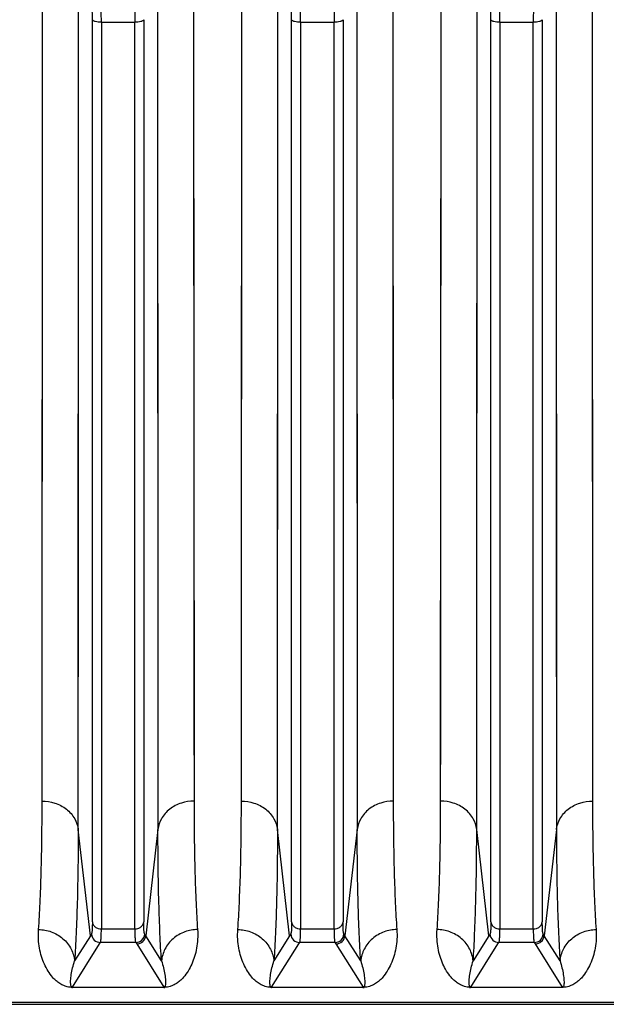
# Model space of a CAD drawing. Extents: x -1622 to 1181, y 8 to 1633.
# Tile 44 of 80: x -809 to -745, y 1293 to 1402. Entities that reach past the tile are written whole.
import ezdxf

# ---------------------------------------------------------------- set-up
doc = ezdxf.new("R2010")
doc.units = 0
doc.header["$LTSCALE"] = 65.395
doc.layers.get('0').update_dxf_attribs({"linetype": 'CONTINUOUS'})

msp = doc.modelspace()

# ---------------------------------------------------------------- linework, layer by layer
at = {"color": 2, "linetype": 'CONTINUOUS'}
for p, q in [((-806.88, 1315.18), (-806.83, 1408.73)), ((-790.16, 1408.73), (-790.11, 1315.18)), ((-790.16, 1408.73), (-790.15, 1397.86)), ((-784.88, 1315.18), (-784.83, 1408.73)), ((-768.16, 1408.73), (-768.11, 1315.18)), ((-768.16, 1408.73), (-768.15, 1397.86)), ((-762.88, 1315.18), (-762.83, 1408.73)), ((-746.16, 1408.73), (-746.11, 1315.18)), ((-746.16, 1408.73), (-746.15, 1397.86)), ((-793.45, 1294.59), (-803.54, 1294.59)), ((-771.45, 1294.59), (-781.54, 1294.59)), ((-749.45, 1294.59), (-759.54, 1294.59))]:
    msp.add_line(p, q, dxfattribs=at)
at = {"color": 9, "linetype": 'CONTINUOUS'}
for p, q in [((-802.9, 1312.05), (-802.85, 1407.58)), ((-794.14, 1407.58), (-794.09, 1312.05)), ((-794.14, 1407.58), (-794.13, 1396.48)), ((-780.9, 1312.05), (-780.85, 1407.58)), ((-772.14, 1407.58), (-772.09, 1312.05)), ((-772.14, 1407.58), (-772.13, 1396.48)), ((-758.9, 1312.05), (-758.85, 1407.58)), ((-750.14, 1407.58), (-750.09, 1312.05)), ((-750.14, 1407.58), (-750.13, 1396.48)), ((-801.33, 1301.82), (-801.33, 1401.52)), ((-795.66, 1401.52), (-795.66, 1301.82)), ((-779.33, 1301.82), (-779.33, 1401.52)), ((-773.66, 1401.52), (-773.66, 1301.82)), ((-757.33, 1301.82), (-757.33, 1401.52)), ((-751.66, 1401.52), (-751.66, 1301.82)), ((-800.34, 1401.23), (-800.34, 1301.05)), ((-800.34, 1401.23), (-796.65, 1401.23)), ((-796.65, 1301.05), (-796.65, 1401.23)), ((-778.34, 1401.23), (-778.34, 1301.05)), ((-778.34, 1401.23), (-774.65, 1401.23)), ((-774.65, 1301.05), (-774.65, 1401.23)), ((-756.34, 1401.23), (-752.65, 1401.23)), ((-756.34, 1401.23), (-756.34, 1301.05)), ((-752.65, 1301.05), (-752.65, 1401.23)), ((-801.55, 1300.3), (-802.9, 1312.05)), ((-794.09, 1312.05), (-795.44, 1300.3)), ((-779.55, 1300.3), (-780.9, 1312.05)), ((-772.09, 1312.05), (-773.44, 1300.3)), ((-757.55, 1300.3), (-758.9, 1312.05)), ((-750.09, 1312.05), (-751.44, 1300.3)), ((-801.55, 1300.3), (-803.29, 1297.52)), ((-800.34, 1301.05), (-796.65, 1301.05)), ((-793.7, 1297.52), (-795.44, 1300.3)), ((-779.55, 1300.3), (-781.29, 1297.52)), ((-778.34, 1301.05), (-774.65, 1301.05)), ((-771.7, 1297.52), (-773.44, 1300.3)), ((-757.55, 1300.3), (-759.29, 1297.52)), ((-756.34, 1301.05), (-752.65, 1301.05)), ((-749.7, 1297.52), (-751.44, 1300.3)), ((-803.54, 1294.62), (-800.55, 1299.39)), ((-800.55, 1299.39), (-800.44, 1299.56)), ((-796.55, 1299.56), (-800.44, 1299.56)), ((-796.55, 1299.56), (-796.44, 1299.39)), ((-796.44, 1299.39), (-793.45, 1294.62)), ((-781.54, 1294.62), (-778.55, 1299.39)), ((-778.55, 1299.39), (-778.44, 1299.56)), ((-774.55, 1299.56), (-778.44, 1299.56)), ((-774.55, 1299.56), (-774.44, 1299.39)), ((-774.44, 1299.39), (-771.45, 1294.62)), ((-759.54, 1294.62), (-756.55, 1299.39)), ((-756.55, 1299.39), (-756.44, 1299.56)), ((-752.55, 1299.56), (-756.44, 1299.56)), ((-752.55, 1299.56), (-752.44, 1299.39)), ((-752.44, 1299.39), (-749.45, 1294.62)), ((-803.54, 1294.62), (-793.45, 1294.62)), ((-803.54, 1294.62), (-803.54, 1294.59)), ((-793.45, 1294.59), (-793.45, 1294.62)), ((-781.54, 1294.62), (-771.45, 1294.62)), ((-781.54, 1294.62), (-781.54, 1294.59)), ((-771.45, 1294.59), (-771.45, 1294.62)), ((-759.54, 1294.62), (-749.45, 1294.62)), ((-759.54, 1294.62), (-759.54, 1294.59)), ((-749.45, 1294.59), (-749.45, 1294.62)), ((-559.49, 1292.93), (-847.1, 1292.93))]:
    msp.add_line(p, q, dxfattribs=at)
at = {"color": 6, "linetype": 'CONTINUOUS'}
msp.add_line((-847.1, 1292.72), (-559.49, 1292.72), dxfattribs=at)
at = {"color": 2, "linetype": 'CONTINUOUS'}
for points in [[(-806.85, 1370.49), (-806.84, 1373.76), (-806.84, 1377.08), (-806.84, 1380.44), (-806.84, 1383.85), (-806.84, 1387.29), (-806.84, 1390.78), (-806.84, 1394.3), (-806.84, 1397.86), (-806.83, 1408.73)], [(-784.85, 1370.49), (-784.84, 1373.76), (-784.84, 1377.08), (-784.84, 1380.44), (-784.84, 1383.85), (-784.84, 1387.29), (-784.84, 1390.78), (-784.84, 1394.3), (-784.84, 1397.86), (-784.83, 1408.73)], [(-762.85, 1370.49), (-762.84, 1373.76), (-762.84, 1377.08), (-762.84, 1380.44), (-762.84, 1383.85), (-762.84, 1387.29), (-762.84, 1390.78), (-762.84, 1394.3), (-762.84, 1397.86), (-762.83, 1408.73)], [(-790.15, 1397.86), (-790.15, 1394.3), (-790.15, 1390.78), (-790.15, 1387.29), (-790.15, 1380.44)], [(-768.15, 1397.86), (-768.15, 1394.3), (-768.15, 1390.78), (-768.15, 1387.29), (-768.15, 1380.44)], [(-746.15, 1397.86), (-746.15, 1394.3), (-746.15, 1390.78), (-746.15, 1387.29), (-746.15, 1380.44)], [(-790.15, 1380.44), (-790.15, 1377.08), (-790.15, 1373.76), (-790.14, 1370.49), (-790.14, 1367.26), (-790.14, 1364.09), (-790.14, 1360.96), (-790.14, 1357.89), (-790.14, 1351.91)], [(-768.15, 1380.44), (-768.15, 1377.08), (-768.15, 1373.76), (-768.14, 1370.49), (-768.14, 1367.26), (-768.14, 1364.09), (-768.14, 1360.96), (-768.14, 1357.89), (-768.14, 1351.91)], [(-746.15, 1380.44), (-746.15, 1377.08), (-746.15, 1373.76), (-746.14, 1370.49), (-746.14, 1367.26), (-746.14, 1364.09), (-746.14, 1360.96), (-746.14, 1357.89), (-746.14, 1351.91)], [(-806.86, 1346.17), (-806.86, 1349.01), (-806.85, 1351.91), (-806.85, 1354.87), (-806.85, 1357.89), (-806.85, 1360.96), (-806.85, 1364.09), (-806.85, 1370.49)], [(-784.86, 1346.17), (-784.86, 1349.01), (-784.85, 1351.91), (-784.85, 1354.87), (-784.85, 1357.89), (-784.85, 1360.96), (-784.85, 1364.09), (-784.85, 1370.49)], [(-762.86, 1346.17), (-762.86, 1349.01), (-762.85, 1351.91), (-762.85, 1354.87), (-762.85, 1357.89), (-762.85, 1360.96), (-762.85, 1364.09), (-762.85, 1370.49)], [(-790.14, 1351.91), (-790.13, 1349.01), (-790.13, 1346.17), (-790.13, 1343.38), (-790.13, 1340.66), (-790.13, 1338), (-790.12, 1332.88)], [(-768.14, 1351.91), (-768.13, 1349.01), (-768.13, 1346.17), (-768.13, 1343.38), (-768.13, 1340.66), (-768.13, 1338), (-768.12, 1332.88)], [(-746.14, 1351.91), (-746.13, 1349.01), (-746.13, 1346.17), (-746.13, 1343.38), (-746.13, 1340.66), (-746.13, 1338), (-746.12, 1332.88)], [(-806.87, 1330.42), (-806.86, 1332.88), (-806.86, 1335.41), (-806.86, 1338), (-806.86, 1340.66), (-806.86, 1346.17)], [(-784.87, 1330.42), (-784.86, 1332.88), (-784.86, 1335.41), (-784.86, 1338), (-784.86, 1340.66), (-784.86, 1346.17)], [(-762.87, 1330.42), (-762.86, 1332.88), (-762.86, 1335.41), (-762.86, 1338), (-762.86, 1340.66), (-762.86, 1346.17)], [(-790.12, 1332.88), (-790.12, 1330.42), (-790.12, 1328.02), (-790.12, 1325.7), (-790.12, 1321.27)], [(-768.12, 1332.88), (-768.12, 1330.42), (-768.12, 1328.02), (-768.12, 1325.7), (-768.12, 1321.27)], [(-746.12, 1332.88), (-746.12, 1330.42), (-746.12, 1328.02), (-746.12, 1325.7), (-746.12, 1321.27)], [(-806.87, 1321.27), (-806.87, 1323.45), (-806.87, 1325.7), (-806.87, 1330.42)], [(-784.87, 1321.27), (-784.87, 1323.45), (-784.87, 1325.7), (-784.87, 1330.42)], [(-762.87, 1321.27), (-762.87, 1323.45), (-762.87, 1325.7), (-762.87, 1330.42)], [(-806.88, 1315.18), (-806.88, 1317.13), (-806.87, 1321.27)], [(-790.12, 1321.27), (-790.11, 1319.16), (-790.11, 1317.13), (-790.11, 1315.18)], [(-784.88, 1315.18), (-784.88, 1317.13), (-784.87, 1321.27)], [(-768.12, 1321.27), (-768.11, 1319.16), (-768.11, 1317.13), (-768.11, 1315.18)], [(-762.88, 1315.18), (-762.88, 1317.13), (-762.87, 1321.27)], [(-746.12, 1321.27), (-746.11, 1319.16), (-746.11, 1317.13), (-746.11, 1315.18)]]:
    msp.add_lwpolyline(points, dxfattribs=at)
at = {"color": 9, "linetype": 'CONTINUOUS'}
for points in [[(-802.87, 1368.54), (-802.86, 1371.88), (-802.86, 1375.27), (-802.86, 1378.7), (-802.86, 1382.18), (-802.86, 1385.69), (-802.86, 1389.25), (-802.86, 1392.85), (-802.86, 1396.48), (-802.85, 1407.58)], [(-780.87, 1368.54), (-780.86, 1371.88), (-780.86, 1375.27), (-780.86, 1378.7), (-780.86, 1382.18), (-780.86, 1385.69), (-780.86, 1389.25), (-780.86, 1392.85), (-780.86, 1396.48), (-780.85, 1407.58)], [(-758.87, 1368.54), (-758.86, 1371.88), (-758.86, 1375.27), (-758.86, 1378.7), (-758.86, 1382.18), (-758.86, 1385.69), (-758.86, 1389.25), (-758.86, 1392.85), (-758.86, 1396.48), (-758.85, 1407.58)], [(-794.13, 1396.48), (-794.13, 1392.85), (-794.13, 1389.25), (-794.13, 1385.69), (-794.13, 1378.69)], [(-772.13, 1396.48), (-772.13, 1392.85), (-772.13, 1389.25), (-772.13, 1385.69), (-772.13, 1378.69)], [(-750.13, 1396.48), (-750.13, 1392.85), (-750.13, 1389.25), (-750.13, 1385.69), (-750.13, 1378.69)], [(-794.13, 1378.69), (-794.13, 1375.26), (-794.13, 1371.87), (-794.12, 1368.53), (-794.12, 1365.23), (-794.12, 1361.99), (-794.12, 1358.8), (-794.12, 1355.67), (-794.12, 1349.56)], [(-772.13, 1378.69), (-772.13, 1375.26), (-772.13, 1371.87), (-772.12, 1368.53), (-772.12, 1365.23), (-772.12, 1361.99), (-772.12, 1358.8), (-772.12, 1355.67), (-772.12, 1349.56)], [(-750.13, 1378.69), (-750.13, 1375.26), (-750.13, 1371.87), (-750.12, 1368.53), (-750.12, 1365.23), (-750.12, 1361.99), (-750.12, 1358.8), (-750.12, 1355.67), (-750.12, 1349.56)], [(-802.88, 1343.7), (-802.87, 1346.6), (-802.87, 1349.57), (-802.87, 1352.59), (-802.87, 1355.67), (-802.87, 1358.81), (-802.87, 1362), (-802.87, 1368.54)], [(-780.88, 1343.7), (-780.87, 1346.6), (-780.87, 1349.57), (-780.87, 1352.59), (-780.87, 1355.67), (-780.87, 1358.81), (-780.87, 1362), (-780.87, 1368.54)], [(-758.88, 1343.7), (-758.87, 1346.6), (-758.87, 1349.57), (-758.87, 1352.59), (-758.87, 1355.67), (-758.87, 1358.81), (-758.87, 1362), (-758.87, 1368.54)], [(-794.12, 1349.56), (-794.11, 1346.6), (-794.11, 1343.69), (-794.11, 1340.85), (-794.11, 1338.07), (-794.11, 1335.35), (-794.11, 1330.12)], [(-772.12, 1349.56), (-772.11, 1346.6), (-772.11, 1343.69), (-772.11, 1340.85), (-772.11, 1338.07), (-772.11, 1335.35), (-772.11, 1330.12)], [(-750.12, 1349.56), (-750.11, 1346.6), (-750.11, 1343.69), (-750.11, 1340.85), (-750.11, 1338.07), (-750.11, 1335.35), (-750.11, 1330.12)], [(-802.89, 1327.61), (-802.88, 1330.12), (-802.88, 1332.7), (-802.88, 1335.36), (-802.88, 1338.07), (-802.88, 1343.7)], [(-780.89, 1327.61), (-780.88, 1330.12), (-780.88, 1332.7), (-780.88, 1335.36), (-780.88, 1338.07), (-780.88, 1343.7)], [(-758.89, 1327.61), (-758.88, 1330.12), (-758.88, 1332.7), (-758.88, 1335.36), (-758.88, 1338.07), (-758.88, 1343.7)], [(-794.11, 1330.12), (-794.1, 1327.61), (-794.1, 1325.17), (-794.1, 1322.8), (-794.1, 1318.27)], [(-772.11, 1330.12), (-772.1, 1327.61), (-772.1, 1325.17), (-772.1, 1322.8), (-772.1, 1318.27)], [(-750.11, 1330.12), (-750.1, 1327.61), (-750.1, 1325.17), (-750.1, 1322.8), (-750.1, 1318.27)], [(-802.89, 1318.27), (-802.89, 1320.49), (-802.89, 1322.79), (-802.89, 1327.61)], [(-780.89, 1318.27), (-780.89, 1320.49), (-780.89, 1322.79), (-780.89, 1327.61)], [(-758.89, 1318.27), (-758.89, 1320.49), (-758.89, 1322.79), (-758.89, 1327.61)], [(-802.9, 1312.05), (-802.9, 1314.04), (-802.89, 1318.27)], [(-794.1, 1318.27), (-794.09, 1316.12), (-794.09, 1314.05), (-794.09, 1312.05)], [(-780.9, 1312.05), (-780.9, 1314.04), (-780.89, 1318.27)], [(-772.1, 1318.27), (-772.09, 1316.12), (-772.09, 1314.05), (-772.09, 1312.05)], [(-758.9, 1312.05), (-758.9, 1314.04), (-758.89, 1318.27)], [(-750.1, 1318.27), (-750.09, 1316.12), (-750.09, 1314.05), (-750.09, 1312.05)]]:
    msp.add_lwpolyline(points, dxfattribs=at)
for centre, radius, start, end in [((-892.86, 1401.5), 91.53, 0.0126, 0.8273), ((-911.03, 1401.22), 110.69, 0.004, 0.7523), ((-683.84, 1401.21), 112.81, 179.2548, 179.9889), ((-870.86, 1401.5), 91.53, 0.0126, 0.8273), ((-889.03, 1401.22), 110.69, 0.004, 0.7523), ((-661.84, 1401.21), 112.81, 179.2548, 179.9889), ((-848.86, 1401.5), 91.53, 0.0126, 0.8273), ((-867.03, 1401.22), 110.69, 0.004, 0.7523), ((-639.84, 1401.21), 112.81, 179.2548, 179.9889), ((-767.08, 1278.62), 40.72, 147.5417, 147.834), ((-800.44, 1300.56), 1, 185.1561, 269.8241), ((-796.55, 1300.56), 1, 270.1759, 354.8439), ((-829.92, 1278.62), 40.73, 32.166, 32.4582), ((-745.08, 1278.62), 40.72, 147.5417, 147.834), ((-778.44, 1300.56), 1, 185.1561, 269.8241), ((-774.55, 1300.56), 1, 270.1759, 354.8439), ((-807.92, 1278.62), 40.73, 32.166, 32.4582), ((-723.08, 1278.62), 40.72, 147.5417, 147.834), ((-756.44, 1300.56), 1, 185.1561, 269.8241), ((-752.55, 1300.56), 1, 270.1759, 354.8439), ((-785.92, 1278.62), 40.73, 32.166, 32.4582)]:
    msp.add_arc(centre, radius, start, end, dxfattribs=at)
at = {"color": 6, "linetype": 'CONTINUOUS'}
for centre in [(-796.44, 1300.39), (-774.44, 1300.39), (-752.44, 1300.39)]:
    msp.add_arc(centre, 1, 270.1645, 354.8118, dxfattribs=at)
at = {"color": 2, "linetype": 'CONTINUOUS'}
for centre, radius, start, end in [((-803.54, 1297.17), 2.57, 267.0546, 269.0625), ((-803.54, 1297.23), 2.64, 269.0545, 269.9992), ((-793.46, 1297.28), 2.69, 270.0382, 272.932), ((-781.54, 1297.17), 2.57, 267.0546, 269.0625), ((-781.54, 1297.23), 2.64, 269.0545, 269.9992), ((-771.46, 1297.28), 2.69, 270.0382, 272.932), ((-759.54, 1297.15), 2.56, 266.8949, 269.0517), ((-759.53, 1297.44), 2.84, 269.0379, 269.9412)]:
    msp.add_arc(centre, radius, start, end, dxfattribs=at)
at = {"color": 9, "linetype": 'CONTINUOUS'}
for points, knots in [([(-800.34, 1401.23), (-800.46, 1401.23), (-800.68, 1401.24), (-800.95, 1401.29), (-801.13, 1401.35), (-801.25, 1401.41), (-801.32, 1401.47), (-801.33, 1401.52)], [0, 0, 0, 0, 0.324768, 0.632282, 0.759932, 0.86372, 1, 1, 1, 1]), ([(-795.66, 1401.52), (-795.67, 1401.47), (-795.74, 1401.41), (-795.86, 1401.35), (-796.04, 1401.29), (-796.31, 1401.24), (-796.53, 1401.23), (-796.65, 1401.23)], [0, 0, 0, 0, 0.13628, 0.240068, 0.367718, 0.675232, 1, 1, 1, 1]), ([(-778.34, 1401.23), (-778.46, 1401.23), (-778.68, 1401.24), (-778.95, 1401.29), (-779.13, 1401.35), (-779.25, 1401.41), (-779.32, 1401.47), (-779.33, 1401.52)], [0, 0, 0, 0, 0.324768, 0.632282, 0.759932, 0.86372, 1, 1, 1, 1]), ([(-773.66, 1401.52), (-773.67, 1401.47), (-773.74, 1401.41), (-773.86, 1401.35), (-774.04, 1401.29), (-774.31, 1401.24), (-774.53, 1401.23), (-774.65, 1401.23)], [0, 0, 0, 0, 0.13628, 0.240068, 0.367718, 0.675232, 1, 1, 1, 1]), ([(-756.34, 1401.23), (-756.46, 1401.23), (-756.68, 1401.24), (-756.95, 1401.29), (-757.13, 1401.35), (-757.25, 1401.41), (-757.32, 1401.47), (-757.33, 1401.52)], [0, 0, 0, 0, 0.324768, 0.632282, 0.759932, 0.86372, 1, 1, 1, 1]), ([(-751.66, 1401.52), (-751.67, 1401.47), (-751.74, 1401.41), (-751.86, 1401.35), (-752.04, 1401.29), (-752.31, 1401.24), (-752.53, 1401.23), (-752.65, 1401.23)], [0, 0, 0, 0, 0.13628, 0.240068, 0.367718, 0.675232, 1, 1, 1, 1]), ([(-806.88, 1315.18), (-806.41, 1315.18), (-805.45, 1315.03), (-804.16, 1314.36), (-803.23, 1313.32), (-802.95, 1312.46), (-802.9, 1312.05)], [0, 0, 0, 0, 0.255668, 0.521552, 0.774239, 1, 1, 1, 1]), ([(-790.11, 1315.18), (-790.58, 1315.18), (-791.54, 1315.03), (-792.83, 1314.36), (-793.76, 1313.32), (-794.04, 1312.46), (-794.09, 1312.05)], [0, 0, 0, 0, 0.255753, 0.521664, 0.774316, 1, 1, 1, 1]), ([(-784.88, 1315.18), (-784.41, 1315.18), (-783.45, 1315.03), (-782.16, 1314.36), (-781.23, 1313.32), (-780.95, 1312.46), (-780.9, 1312.05)], [0, 0, 0, 0, 0.255668, 0.521552, 0.774239, 1, 1, 1, 1]), ([(-768.11, 1315.18), (-768.58, 1315.18), (-769.54, 1315.03), (-770.83, 1314.36), (-771.76, 1313.32), (-772.04, 1312.46), (-772.09, 1312.05)], [0, 0, 0, 0, 0.255753, 0.521664, 0.774316, 1, 1, 1, 1]), ([(-758.9, 1312.05), (-758.95, 1312.46), (-759.23, 1313.32), (-760.16, 1314.36), (-761.45, 1315.03), (-762.41, 1315.18), (-762.88, 1315.18)], [0, 0, 0, 0, 0.225684, 0.478336, 0.744247, 1, 1, 1, 1]), ([(-750.09, 1312.05), (-750.04, 1312.46), (-749.76, 1313.32), (-748.83, 1314.36), (-747.54, 1315.03), (-746.58, 1315.18), (-746.11, 1315.18)], [0, 0, 0, 0, 0.225761, 0.478448, 0.744332, 1, 1, 1, 1]), ([(-802.9, 1312.05), (-802.9, 1309.34), (-802.94, 1305.49), (-803.11, 1300.65), (-803.22, 1298.51), (-803.29, 1297.52)], [0, 0, 0, 0, 0.558761, 0.794367, 1, 1, 1, 1]), ([(-793.7, 1297.52), (-793.77, 1298.51), (-793.88, 1300.65), (-794.05, 1305.49), (-794.09, 1309.34), (-794.09, 1312.05)], [0, 0, 0, 0, 0.205633, 0.441239, 1, 1, 1, 1]), ([(-780.9, 1312.05), (-780.9, 1309.34), (-780.94, 1305.49), (-781.11, 1300.65), (-781.22, 1298.51), (-781.29, 1297.52)], [0, 0, 0, 0, 0.558761, 0.794367, 1, 1, 1, 1]), ([(-771.7, 1297.52), (-771.77, 1298.51), (-771.88, 1300.65), (-772.05, 1305.49), (-772.09, 1309.34), (-772.09, 1312.05)], [0, 0, 0, 0, 0.205633, 0.441239, 1, 1, 1, 1]), ([(-759.29, 1297.52), (-759.22, 1298.51), (-759.11, 1300.65), (-758.94, 1305.49), (-758.9, 1309.34), (-758.9, 1312.05)], [0, 0, 0, 0, 0.205633, 0.441239, 1, 1, 1, 1]), ([(-750.09, 1312.05), (-750.09, 1309.34), (-750.05, 1305.49), (-749.88, 1300.65), (-749.77, 1298.51), (-749.7, 1297.52)], [0, 0, 0, 0, 0.558761, 0.794367, 1, 1, 1, 1]), ([(-801.33, 1301.82), (-801.33, 1301.64), (-801.34, 1301.33), (-801.35, 1300.97), (-801.37, 1300.75), (-801.39, 1300.63), (-801.41, 1300.54), (-801.42, 1300.49), (-801.43, 1300.47)], [0, 0, 0, 0, 0.386877, 0.684499, 0.798469, 0.88888, 0.955827, 1, 1, 1, 1]), ([(-801.33, 1301.82), (-801.32, 1301.72), (-801.25, 1301.51), (-801.02, 1301.25), (-800.7, 1301.09), (-800.46, 1301.05), (-800.34, 1301.05)], [0, 0, 0, 0, 0.222727, 0.474262, 0.74151, 1, 1, 1, 1]), ([(-796.65, 1301.05), (-796.53, 1301.05), (-796.29, 1301.09), (-795.97, 1301.25), (-795.74, 1301.51), (-795.67, 1301.72), (-795.66, 1301.82)], [0, 0, 0, 0, 0.25849, 0.525738, 0.777273, 1, 1, 1, 1]), ([(-795.55, 1300.47), (-795.57, 1300.49), (-795.58, 1300.54), (-795.6, 1300.63), (-795.62, 1300.75), (-795.64, 1300.97), (-795.65, 1301.33), (-795.66, 1301.64), (-795.66, 1301.82)], [0, 0, 0, 0, 0.044151, 0.111076, 0.201472, 0.315436, 0.613079, 1, 1, 1, 1]), ([(-779.33, 1301.82), (-779.33, 1301.64), (-779.34, 1301.33), (-779.35, 1300.97), (-779.37, 1300.75), (-779.39, 1300.63), (-779.41, 1300.54), (-779.42, 1300.49), (-779.43, 1300.47)], [0, 0, 0, 0, 0.386877, 0.684499, 0.798469, 0.88888, 0.955827, 1, 1, 1, 1]), ([(-779.33, 1301.82), (-779.32, 1301.72), (-779.25, 1301.51), (-779.02, 1301.25), (-778.7, 1301.09), (-778.46, 1301.05), (-778.34, 1301.05)], [0, 0, 0, 0, 0.222727, 0.474262, 0.74151, 1, 1, 1, 1]), ([(-774.65, 1301.05), (-774.53, 1301.05), (-774.29, 1301.09), (-773.97, 1301.25), (-773.74, 1301.51), (-773.67, 1301.72), (-773.66, 1301.82)], [0, 0, 0, 0, 0.25849, 0.525738, 0.777273, 1, 1, 1, 1]), ([(-773.55, 1300.47), (-773.57, 1300.49), (-773.58, 1300.54), (-773.6, 1300.63), (-773.62, 1300.75), (-773.64, 1300.97), (-773.65, 1301.33), (-773.66, 1301.64), (-773.66, 1301.82)], [0, 0, 0, 0, 0.044151, 0.111076, 0.201472, 0.315436, 0.613079, 1, 1, 1, 1]), ([(-757.33, 1301.82), (-757.33, 1301.64), (-757.34, 1301.33), (-757.35, 1300.97), (-757.37, 1300.75), (-757.39, 1300.63), (-757.41, 1300.54), (-757.42, 1300.49), (-757.43, 1300.47)], [0, 0, 0, 0, 0.386877, 0.684499, 0.798469, 0.88888, 0.955827, 1, 1, 1, 1]), ([(-757.33, 1301.82), (-757.32, 1301.72), (-757.25, 1301.51), (-757.02, 1301.25), (-756.7, 1301.09), (-756.46, 1301.05), (-756.34, 1301.05)], [0, 0, 0, 0, 0.222727, 0.474262, 0.74151, 1, 1, 1, 1]), ([(-752.65, 1301.05), (-752.53, 1301.05), (-752.29, 1301.09), (-751.97, 1301.25), (-751.74, 1301.51), (-751.67, 1301.72), (-751.66, 1301.82)], [0, 0, 0, 0, 0.25849, 0.525738, 0.777273, 1, 1, 1, 1]), ([(-751.55, 1300.47), (-751.57, 1300.49), (-751.58, 1300.54), (-751.6, 1300.63), (-751.62, 1300.75), (-751.64, 1300.97), (-751.65, 1301.33), (-751.66, 1301.64), (-751.66, 1301.82)], [0, 0, 0, 0, 0.044151, 0.111076, 0.201472, 0.315436, 0.613079, 1, 1, 1, 1]), ([(-807.27, 1300.98), (-806.8, 1300.98), (-805.82, 1300.8), (-804.52, 1300.05), (-803.61, 1298.89), (-803.34, 1297.96), (-803.29, 1297.52)], [0, 0, 0, 0, 0.246824, 0.508403, 0.764882, 1, 1, 1, 1]), ([(-800.44, 1299.56), (-800.43, 1299.58), (-800.41, 1299.63), (-800.39, 1299.73), (-800.38, 1299.87), (-800.36, 1300.12), (-800.34, 1300.52), (-800.34, 1300.86), (-800.34, 1301.05)], [0, 0, 0, 0, 0.043516, 0.110169, 0.200526, 0.314569, 0.612441, 1, 1, 1, 1]), ([(-796.65, 1301.05), (-796.65, 1300.86), (-796.65, 1300.52), (-796.63, 1300.12), (-796.61, 1299.87), (-796.6, 1299.73), (-796.58, 1299.63), (-796.56, 1299.58), (-796.55, 1299.56)], [0, 0, 0, 0, 0.387559, 0.68543, 0.799474, 0.889831, 0.956484, 1, 1, 1, 1]), ([(-789.72, 1300.98), (-790.19, 1300.98), (-791.17, 1300.8), (-792.46, 1300.05), (-793.38, 1298.89), (-793.65, 1297.96), (-793.7, 1297.52)], [0, 0, 0, 0, 0.246145, 0.50748, 0.764227, 1, 1, 1, 1]), ([(-785.27, 1300.98), (-784.8, 1300.98), (-783.82, 1300.8), (-782.52, 1300.05), (-781.61, 1298.89), (-781.34, 1297.96), (-781.29, 1297.52)], [0, 0, 0, 0, 0.246824, 0.508403, 0.764882, 1, 1, 1, 1]), ([(-778.44, 1299.56), (-778.43, 1299.58), (-778.41, 1299.63), (-778.39, 1299.73), (-778.38, 1299.87), (-778.36, 1300.12), (-778.34, 1300.52), (-778.34, 1300.86), (-778.34, 1301.05)], [0, 0, 0, 0, 0.043516, 0.110169, 0.200526, 0.314569, 0.612441, 1, 1, 1, 1]), ([(-774.65, 1301.05), (-774.65, 1300.86), (-774.65, 1300.52), (-774.63, 1300.12), (-774.61, 1299.87), (-774.6, 1299.73), (-774.58, 1299.63), (-774.56, 1299.58), (-774.55, 1299.56)], [0, 0, 0, 0, 0.387559, 0.68543, 0.799474, 0.889831, 0.956484, 1, 1, 1, 1]), ([(-767.72, 1300.98), (-768.19, 1300.98), (-769.17, 1300.8), (-770.46, 1300.05), (-771.38, 1298.89), (-771.65, 1297.96), (-771.7, 1297.52)], [0, 0, 0, 0, 0.246145, 0.50748, 0.764227, 1, 1, 1, 1]), ([(-759.29, 1297.52), (-759.34, 1297.96), (-759.61, 1298.89), (-760.53, 1300.05), (-761.82, 1300.8), (-762.8, 1300.98), (-763.27, 1300.98)], [0, 0, 0, 0, 0.235773, 0.49252, 0.753855, 1, 1, 1, 1]), ([(-756.44, 1299.56), (-756.43, 1299.58), (-756.41, 1299.63), (-756.39, 1299.73), (-756.38, 1299.87), (-756.36, 1300.12), (-756.34, 1300.52), (-756.34, 1300.86), (-756.34, 1301.05)], [0, 0, 0, 0, 0.043516, 0.110169, 0.200526, 0.314569, 0.612441, 1, 1, 1, 1]), ([(-752.65, 1301.05), (-752.65, 1300.86), (-752.65, 1300.52), (-752.63, 1300.12), (-752.61, 1299.87), (-752.6, 1299.73), (-752.58, 1299.63), (-752.56, 1299.58), (-752.55, 1299.56)], [0, 0, 0, 0, 0.387559, 0.68543, 0.799474, 0.889831, 0.956484, 1, 1, 1, 1]), ([(-749.7, 1297.52), (-749.65, 1297.96), (-749.38, 1298.89), (-748.46, 1300.05), (-747.17, 1300.8), (-746.19, 1300.98), (-745.72, 1300.98)], [0, 0, 0, 0, 0.235773, 0.49252, 0.753855, 1, 1, 1, 1]), ([(-803.69, 1294.74), (-803.71, 1294.79), (-803.72, 1294.89), (-803.74, 1295.09), (-803.73, 1295.36), (-803.7, 1295.68), (-803.64, 1296.15), (-803.51, 1296.77), (-803.37, 1297.26), (-803.29, 1297.52)], [0, 0, 0, 0, 0.052876, 0.106247, 0.216799, 0.332866, 0.4545, 0.714901, 1, 1, 1, 1]), ([(-793.7, 1297.52), (-793.62, 1297.26), (-793.48, 1296.76), (-793.35, 1296.15), (-793.29, 1295.68), (-793.26, 1295.35), (-793.25, 1295.09), (-793.27, 1294.89), (-793.29, 1294.79), (-793.3, 1294.74)], [0, 0, 0, 0, 0.28515, 0.545555, 0.667174, 0.783215, 0.89373, 0.947086, 1, 1, 1, 1]), ([(-781.69, 1294.74), (-781.71, 1294.79), (-781.72, 1294.89), (-781.74, 1295.09), (-781.73, 1295.36), (-781.7, 1295.68), (-781.64, 1296.15), (-781.51, 1296.77), (-781.37, 1297.26), (-781.29, 1297.52)], [0, 0, 0, 0, 0.052876, 0.106247, 0.216799, 0.332866, 0.4545, 0.714901, 1, 1, 1, 1]), ([(-771.7, 1297.52), (-771.62, 1297.26), (-771.48, 1296.76), (-771.35, 1296.15), (-771.29, 1295.68), (-771.26, 1295.35), (-771.25, 1295.09), (-771.27, 1294.89), (-771.29, 1294.79), (-771.3, 1294.74)], [0, 0, 0, 0, 0.28515, 0.545555, 0.667174, 0.783215, 0.89373, 0.947086, 1, 1, 1, 1]), ([(-759.69, 1294.74), (-759.7, 1294.79), (-759.72, 1294.89), (-759.74, 1295.09), (-759.73, 1295.36), (-759.7, 1295.68), (-759.64, 1296.15), (-759.51, 1296.76), (-759.37, 1297.26), (-759.29, 1297.52)], [0, 0, 0, 0, 0.052898, 0.10626, 0.216791, 0.332843, 0.454468, 0.714872, 1, 1, 1, 1]), ([(-749.7, 1297.52), (-749.62, 1297.26), (-749.48, 1296.76), (-749.35, 1296.15), (-749.29, 1295.68), (-749.26, 1295.35), (-749.25, 1295.09), (-749.27, 1294.89), (-749.29, 1294.79), (-749.3, 1294.74)], [0, 0, 0, 0, 0.285145, 0.54555, 0.66717, 0.783214, 0.893732, 0.94709, 1, 1, 1, 1]), ([(-803.54, 1294.62), (-803.56, 1294.62), (-803.61, 1294.63), (-803.66, 1294.68), (-803.68, 1294.72), (-803.69, 1294.74)], [0, 0, 0, 0, 0.376845, 0.61222, 1, 1, 1, 1]), ([(-793.3, 1294.74), (-793.31, 1294.72), (-793.33, 1294.68), (-793.39, 1294.63), (-793.43, 1294.62), (-793.45, 1294.62)], [0, 0, 0, 0, 0.386705, 0.622804, 1, 1, 1, 1]), ([(-781.54, 1294.62), (-781.56, 1294.62), (-781.61, 1294.63), (-781.66, 1294.68), (-781.68, 1294.72), (-781.69, 1294.74)], [0, 0, 0, 0, 0.376845, 0.61222, 1, 1, 1, 1]), ([(-771.3, 1294.74), (-771.31, 1294.72), (-771.33, 1294.68), (-771.39, 1294.63), (-771.43, 1294.62), (-771.45, 1294.62)], [0, 0, 0, 0, 0.386705, 0.622804, 1, 1, 1, 1]), ([(-759.54, 1294.62), (-759.56, 1294.62), (-759.6, 1294.63), (-759.66, 1294.68), (-759.68, 1294.72), (-759.69, 1294.74)], [0, 0, 0, 0, 0.37707, 0.61286, 1, 1, 1, 1]), ([(-749.3, 1294.74), (-749.31, 1294.72), (-749.33, 1294.68), (-749.39, 1294.63), (-749.43, 1294.62), (-749.45, 1294.62)], [0, 0, 0, 0, 0.386798, 0.622817, 1, 1, 1, 1])]:
    msp.add_open_spline(points, degree=3, knots=knots, dxfattribs=at)
at = {"color": 2, "linetype": 'CONTINUOUS'}
for points, knots in [([(-807.27, 1300.98), (-807.2, 1301.95), (-807.09, 1304.04), (-806.92, 1308.77), (-806.88, 1312.53), (-806.88, 1315.18)], [0, 0, 0, 0, 0.205642, 0.441247, 1, 1, 1, 1]), ([(-790.11, 1315.18), (-790.11, 1312.53), (-790.07, 1308.77), (-789.9, 1304.04), (-789.79, 1301.95), (-789.72, 1300.98)], [0, 0, 0, 0, 0.558748, 0.794356, 1, 1, 1, 1]), ([(-785.27, 1300.98), (-785.2, 1301.95), (-785.09, 1304.04), (-784.92, 1308.77), (-784.88, 1312.53), (-784.88, 1315.18)], [0, 0, 0, 0, 0.205642, 0.441247, 1, 1, 1, 1]), ([(-768.11, 1315.18), (-768.11, 1312.53), (-768.07, 1308.77), (-767.9, 1304.04), (-767.79, 1301.95), (-767.72, 1300.98)], [0, 0, 0, 0, 0.558748, 0.794356, 1, 1, 1, 1]), ([(-763.27, 1300.98), (-763.2, 1301.95), (-763.09, 1304.04), (-762.92, 1308.77), (-762.88, 1312.53), (-762.88, 1315.18)], [0, 0, 0, 0, 0.205644, 0.441252, 1, 1, 1, 1]), ([(-746.11, 1315.18), (-746.11, 1312.53), (-746.07, 1308.77), (-745.9, 1304.04), (-745.79, 1301.95), (-745.72, 1300.98)], [0, 0, 0, 0, 0.558753, 0.794358, 1, 1, 1, 1]), ([(-803.67, 1294.6), (-803.86, 1294.61), (-804.17, 1294.66), (-804.64, 1294.83), (-805.03, 1295.07), (-805.41, 1295.38), (-805.82, 1295.8), (-806.24, 1296.39), (-806.65, 1297.16), (-806.96, 1298.01), (-807.19, 1298.94), (-807.3, 1299.94), (-807.3, 1300.63), (-807.27, 1300.98)], [0, 0, 0, 0, 0.072334, 0.116696, 0.184632, 0.243016, 0.297925, 0.404822, 0.512931, 0.625, 0.742629, 0.867143, 1, 1, 1, 1]), ([(-789.72, 1300.98), (-789.69, 1300.63), (-789.69, 1299.94), (-789.8, 1298.94), (-790.03, 1298.01), (-790.34, 1297.17), (-790.75, 1296.39), (-791.17, 1295.8), (-791.58, 1295.38), (-791.96, 1295.07), (-792.35, 1294.83), (-792.81, 1294.66), (-793.13, 1294.61), (-793.32, 1294.6)], [0, 0, 0, 0, 0.132884, 0.257421, 0.375073, 0.487165, 0.595296, 0.702213, 0.75713, 0.81552, 0.883449, 0.927787, 1, 1, 1, 1]), ([(-781.67, 1294.6), (-781.86, 1294.61), (-782.17, 1294.66), (-782.64, 1294.83), (-783.03, 1295.07), (-783.41, 1295.38), (-783.82, 1295.8), (-784.24, 1296.39), (-784.65, 1297.16), (-784.96, 1298.01), (-785.19, 1298.94), (-785.3, 1299.94), (-785.3, 1300.63), (-785.27, 1300.98)], [0, 0, 0, 0, 0.072334, 0.116696, 0.184632, 0.243016, 0.297925, 0.404822, 0.512931, 0.625, 0.742629, 0.867143, 1, 1, 1, 1]), ([(-767.72, 1300.98), (-767.69, 1300.63), (-767.69, 1299.94), (-767.8, 1298.94), (-768.03, 1298.01), (-768.34, 1297.17), (-768.75, 1296.39), (-769.17, 1295.8), (-769.58, 1295.38), (-769.96, 1295.07), (-770.35, 1294.83), (-770.81, 1294.66), (-771.13, 1294.61), (-771.32, 1294.6)], [0, 0, 0, 0, 0.132884, 0.257421, 0.375073, 0.487165, 0.595296, 0.702213, 0.75713, 0.81552, 0.883449, 0.927787, 1, 1, 1, 1]), ([(-759.68, 1294.6), (-759.87, 1294.61), (-760.18, 1294.66), (-760.64, 1294.84), (-761.03, 1295.07), (-761.41, 1295.38), (-761.82, 1295.8), (-762.24, 1296.39), (-762.65, 1297.17), (-762.96, 1298.01), (-763.19, 1298.94), (-763.3, 1299.94), (-763.3, 1300.63), (-763.27, 1300.98)], [0, 0, 0, 0, 0.07192, 0.116199, 0.184113, 0.242515, 0.297452, 0.404417, 0.5126, 0.624747, 0.742457, 0.867056, 1, 1, 1, 1]), ([(-745.72, 1300.98), (-745.69, 1300.63), (-745.69, 1299.94), (-745.8, 1298.94), (-746.03, 1298.02), (-746.34, 1297.17), (-746.75, 1296.39), (-747.17, 1295.8), (-747.58, 1295.38), (-747.95, 1295.07), (-748.35, 1294.84), (-748.81, 1294.66), (-749.12, 1294.61), (-749.31, 1294.6)], [0, 0, 0, 0, 0.133, 0.257647, 0.375406, 0.487601, 0.59583, 0.702836, 0.757791, 0.816204, 0.884103, 0.928332, 1, 1, 1, 1]), ([(-749.31, 1294.6), (-749.32, 1294.6), (-749.37, 1294.59), (-749.42, 1294.59), (-749.45, 1294.59)], [0, 0, 0, 0, 0.242464, 1, 1, 1, 1])]:
    msp.add_open_spline(points, degree=3, knots=knots, dxfattribs=at)

doc.saveas('drawing.dxf')
